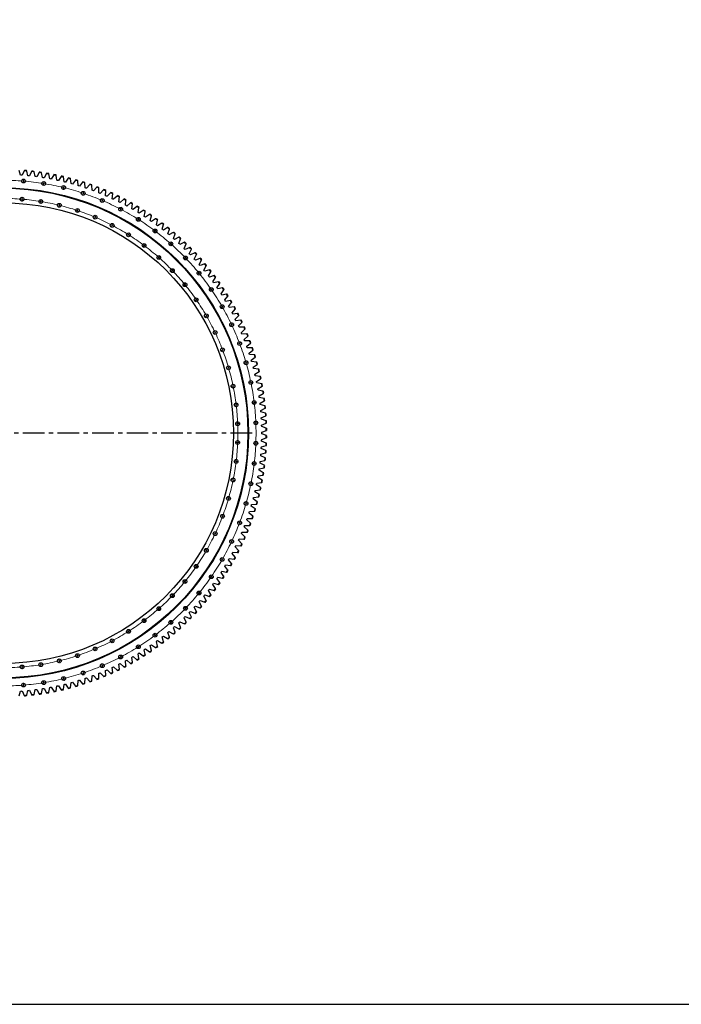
# Model space of a CAD drawing. Header units: millimetres. Extents: x -1209 to 25995, y 126471 to 147133.
# Tile 2 of 21: x 5590 to 12393, y 126471 to 136596. Entities that reach past the tile are written whole.
import ezdxf

# ---------------------------------------------------------------- set-up
doc = ezdxf.new("R2010")
doc.units = ezdxf.units.MM
doc.header["$LTSCALE"] = 100
doc.linetypes.add('CENTER', pattern=[10.16, 6.35, -1.27, 1.27, -1.27])

msp = doc.modelspace()

# ---------------------------------------------------------------- linework, layer by layer
at = {"color": 7, "linetype": 'Continuous', "lineweight": 25}
for p, q in [((5600, 134997), (5585, 135046)), ((5608, 134997), (5600, 134997)), ((5616, 134996), (5608, 134997)), ((5637, 135042), (5616, 134996)), ((5639, 135046), (5637, 135042)), ((5662, 135040), (5661, 135044)), ((5675, 134991), (5662, 135040)), ((5683, 134991), (5675, 134991)), ((5691, 134990), (5683, 134991)), ((5713, 135035), (5691, 134990)), ((5715, 135039), (5713, 135035)), ((5738, 135032), (5737, 135036)), ((5750, 134983), (5738, 135032)), ((5758, 134982), (5750, 134983)), ((5765, 134981), (5758, 134982)), ((5789, 135025), (5765, 134981)), ((5791, 135029), (5789, 135025)), ((5814, 135022), (5813, 135026)), ((5824, 134973), (5814, 135022)), ((5832, 134971), (5824, 134973)), ((5840, 134970), (5832, 134971)), ((5865, 135014), (5840, 134970)), ((5867, 135018), (5865, 135014)), ((5889, 135010), (5889, 135014)), ((5899, 134960), (5889, 135010)), ((5940, 135000), (5914, 134957)), ((5943, 135004), (5940, 135000)), ((5965, 134995), (5964, 135000)), ((5972, 134946), (5965, 134995)), ((6015, 134984), (5988, 134942)), ((6018, 134988), (6015, 134984)), ((6039, 134979), (6039, 134983)), ((6046, 134929), (6039, 134979)), ((6090, 134967), (6061, 134925)), ((6092, 134970), (6090, 134967)), ((6114, 134960), (6113, 134965)), ((5906, 134959), (5899, 134960)), ((5914, 134957), (5906, 134959)), ((5980, 134944), (5972, 134946)), ((5988, 134942), (5980, 134944)), ((6053, 134927), (6046, 134929)), ((6061, 134925), (6053, 134927)), ((6119, 134910), (6114, 134960)), ((6126, 134908), (6119, 134910)), ((6134, 134906), (6126, 134908)), ((6164, 134947), (6134, 134906)), ((6166, 134950), (6164, 134947)), ((6187, 134940), (6187, 134944)), ((6191, 134889), (6187, 134940)), ((6198, 134887), (6191, 134889)), ((6206, 134885), (6198, 134887)), ((6237, 134924), (6206, 134885)), ((6240, 134928), (6237, 134924)), ((6261, 134917), (6260, 134921)), ((6263, 134867), (6261, 134917)), ((6270, 134864), (6263, 134867)), ((6277, 134862), (6270, 134864)), ((6310, 134900), (6277, 134862)), ((6312, 134904), (6310, 134900)), ((6333, 134892), (6333, 134896)), ((6334, 134842), (6333, 134892)), ((6382, 134874), (6348, 134836)), ((6384, 134877), (6382, 134874)), ((6404, 134815), (6405, 134865)), ((6405, 134865), (6405, 134870)), ((6341, 134839), (6334, 134842)), ((6348, 134836), (6341, 134839)), ((6411, 134812), (6404, 134815)), ((6418, 134809), (6411, 134812)), ((6453, 134846), (6418, 134809)), ((6456, 134849), (6453, 134846)), ((6474, 134786), (6476, 134836)), ((6481, 134783), (6474, 134786)), ((6476, 134836), (6476, 134841)), ((6488, 134780), (6481, 134783)), ((6523, 134816), (6488, 134780)), ((6526, 134819), (6523, 134816)), ((6542, 134755), (6546, 134805)), ((6546, 134805), (6546, 134810)), ((6593, 134783), (6556, 134749)), ((6596, 134786), (6593, 134783)), ((6610, 134722), (6615, 134773)), ((6615, 134773), (6615, 134777)), ((6549, 134752), (6542, 134755)), ((6556, 134749), (6549, 134752)), ((6617, 134719), (6610, 134722)), ((6624, 134715), (6617, 134719)), ((6661, 134749), (6624, 134715)), ((6664, 134752), (6661, 134749)), ((6677, 134688), (6683, 134738)), ((6684, 134684), (6677, 134688)), ((6683, 134738), (6684, 134742)), ((6690, 134680), (6684, 134684)), ((6729, 134713), (6690, 134680)), ((6732, 134716), (6729, 134713)), ((6742, 134651), (6750, 134701)), ((6750, 134701), (6751, 134705)), ((6795, 134675), (6756, 134644)), ((6799, 134678), (6795, 134675)), ((6807, 134613), (6816, 134663)), ((6816, 134663), (6817, 134667)), ((6749, 134647), (6742, 134651)), ((6756, 134644), (6749, 134647)), ((6814, 134609), (6807, 134613)), ((6820, 134605), (6814, 134609)), ((6861, 134635), (6820, 134605)), ((6864, 134638), (6861, 134635)), ((6871, 134573), (6881, 134622)), ((6877, 134569), (6871, 134573)), ((6884, 134564), (6877, 134569)), ((6881, 134622), (6882, 134626)), ((6925, 134594), (6884, 134564)), ((6928, 134596), (6925, 134594)), ((6933, 134531), (6945, 134580)), ((6945, 134580), (6946, 134584)), ((6940, 134526), (6933, 134531)), ((6946, 134522), (6940, 134526)), ((6988, 134550), (6946, 134522)), ((6991, 134553), (6988, 134550)), ((6995, 134487), (7008, 134536)), ((7001, 134483), (6995, 134487)), ((7007, 134478), (7001, 134483)), ((7050, 134505), (7007, 134478)), ((7008, 134536), (7009, 134540)), ((7053, 134507), (7050, 134505)), ((7055, 134442), (7069, 134490)), ((7110, 134458), (7067, 134432)), ((7069, 134490), (7071, 134494)), ((7114, 134460), (7110, 134458)), ((7061, 134437), (7055, 134442)), ((7067, 134432), (7061, 134437)), ((7113, 134395), (7129, 134442)), ((7119, 134390), (7113, 134395)), ((7125, 134385), (7119, 134390)), ((7169, 134409), (7125, 134385)), ((7129, 134442), (7131, 134446)), ((7173, 134411), (7169, 134409)), ((7171, 134346), (7188, 134393)), ((7227, 134359), (7182, 134336)), ((7188, 134393), (7189, 134397)), ((7231, 134361), (7227, 134359)), ((7176, 134341), (7171, 134346)), ((7182, 134336), (7176, 134341)), ((7226, 134296), (7245, 134342)), ((7232, 134290), (7226, 134296)), ((7238, 134285), (7232, 134290)), ((7283, 134307), (7238, 134285)), ((7245, 134342), (7247, 134346)), ((7281, 134244), (7301, 134290)), ((7287, 134309), (7283, 134307)), ((7338, 134254), (7292, 134233)), ((7301, 134290), (7303, 134294)), ((7342, 134255), (7338, 134254)), ((7286, 134238), (7281, 134244)), ((7292, 134233), (7286, 134238)), ((7334, 134190), (7355, 134236)), ((7339, 134185), (7334, 134190)), ((7345, 134179), (7339, 134185)), ((7391, 134198), (7345, 134179)), ((7355, 134236), (7357, 134240)), ((7385, 134135), (7408, 134180)), ((7395, 134200), (7391, 134198)), ((7408, 134180), (7410, 134184)), ((7391, 134130), (7385, 134135)), ((7396, 134124), (7391, 134130)), ((7443, 134142), (7396, 134124)), ((7435, 134079), (7459, 134123)), ((7440, 134073), (7435, 134079)), ((7445, 134067), (7440, 134073)), ((7447, 134144), (7443, 134142)), ((7493, 134084), (7445, 134067)), ((7459, 134123), (7461, 134127)), ((7483, 134021), (7509, 134065)), ((7497, 134085), (7493, 134084)), ((7509, 134065), (7511, 134069)), ((7488, 134015), (7483, 134021)), ((7493, 134009), (7488, 134015)), ((7541, 134025), (7493, 134009)), ((7530, 133962), (7557, 134005)), ((7535, 133956), (7530, 133962)), ((7540, 133950), (7535, 133956)), ((7588, 133964), (7540, 133950)), ((7545, 134026), (7541, 134025)), ((7557, 134005), (7559, 134009)), ((7592, 133965), (7588, 133964)), ((7575, 133902), (7603, 133944)), ((7580, 133896), (7575, 133902)), ((7584, 133889), (7580, 133896)), ((7633, 133902), (7584, 133889)), ((7603, 133944), (7605, 133948)), ((7618, 133840), (7647, 133882)), ((7637, 133903), (7633, 133902)), ((7647, 133882), (7649, 133885)), ((7623, 133834), (7618, 133840)), ((7627, 133827), (7623, 133834)), ((7676, 133839), (7627, 133827)), ((7660, 133777), (7690, 133818)), ((7664, 133771), (7660, 133777)), ((7668, 133764), (7664, 133771)), ((7717, 133774), (7668, 133764)), ((7680, 133840), (7676, 133839)), ((7690, 133818), (7692, 133821)), ((7699, 133714), (7730, 133753)), ((7722, 133775), (7717, 133774)), ((7730, 133753), (7733, 133757)), ((7703, 133707), (7699, 133714)), ((7707, 133700), (7703, 133707)), ((7757, 133709), (7707, 133700)), ((7737, 133648), (7769, 133687)), ((7741, 133642), (7737, 133648)), ((7761, 133709), (7757, 133709)), ((7769, 133687), (7772, 133691)), ((7745, 133635), (7741, 133642)), ((7795, 133642), (7745, 133635)), ((7773, 133582), (7806, 133620)), ((7777, 133575), (7773, 133582)), ((7780, 133569), (7777, 133575)), ((7830, 133574), (7780, 133569)), ((7799, 133643), (7795, 133642)), ((7806, 133620), (7809, 133623)), ((7807, 133515), (7841, 133552)), ((7835, 133575), (7830, 133574)), ((7841, 133552), (7844, 133555)), ((7810, 133508), (7807, 133515)), ((7814, 133501), (7810, 133508)), ((7864, 133506), (7814, 133501)), ((7839, 133447), (7875, 133483)), ((7842, 133440), (7839, 133447)), ((7868, 133506), (7864, 133506)), ((7875, 133483), (7878, 133486)), ((7846, 133433), (7842, 133440)), ((7896, 133436), (7846, 133433)), ((7869, 133378), (7906, 133413)), ((7872, 133371), (7869, 133378)), ((7875, 133364), (7872, 133371)), ((7926, 133365), (7875, 133364)), ((7900, 133436), (7896, 133436)), ((7898, 133309), (7935, 133342)), ((7906, 133413), (7909, 133416)), ((7930, 133366), (7926, 133365)), ((7935, 133342), (7938, 133345)), ((7901, 133301), (7898, 133309)), ((7903, 133294), (7901, 133301)), ((7954, 133294), (7903, 133294)), ((7924, 133238), (7962, 133271)), ((7958, 133294), (7954, 133294)), ((7962, 133271), (7966, 133274)), ((7927, 133231), (7924, 133238)), ((7929, 133223), (7927, 133231)), ((7980, 133222), (7929, 133223)), ((7948, 133167), (7988, 133199)), ((7951, 133160), (7948, 133167)), ((7953, 133152), (7951, 133160)), ((8003, 133149), (7953, 133152)), ((7984, 133222), (7980, 133222)), ((7988, 133199), (7991, 133201)), ((8008, 133149), (8003, 133149)), ((7970, 133095), (8011, 133126)), ((7973, 133088), (7970, 133095)), ((7975, 133080), (7973, 133088)), ((8025, 133076), (7975, 133080)), ((7991, 133023), (8032, 133052)), ((8011, 133126), (8014, 133128)), ((8029, 133075), (8025, 133076)), ((8032, 133052), (8035, 133054)), ((7993, 133015), (7991, 133023)), ((7995, 133008), (7993, 133015)), ((8045, 133002), (7995, 133008)), ((8009, 132950), (8051, 132978)), ((8011, 132942), (8009, 132950)), ((8012, 132934), (8011, 132942)), ((8049, 133001), (8045, 133002)), ((8051, 132978), (8054, 132980)), ((8062, 132927), (8012, 132934)), ((8025, 132876), (8067, 132903)), ((8026, 132868), (8025, 132876)), ((8028, 132861), (8026, 132868)), ((8078, 132852), (8028, 132861)), ((8066, 132927), (8062, 132927)), ((8067, 132903), (8071, 132905)), ((8082, 132852), (8078, 132852)), ((8039, 132802), (8082, 132828)), ((8040, 132794), (8039, 132802)), ((8042, 132787), (8040, 132794)), ((8091, 132777), (8042, 132787)), ((8051, 132728), (8095, 132752)), ((8082, 132828), (8086, 132830)), ((8095, 132776), (8091, 132777)), ((8095, 132752), (8099, 132755)), ((8052, 132720), (8051, 132728)), ((8053, 132712), (8052, 132720)), ((8102, 132701), (8053, 132712)), ((8061, 132653), (8105, 132677)), ((8061, 132646), (8061, 132653)), ((8062, 132638), (8061, 132646)), ((8111, 132625), (8062, 132638)), ((8106, 132700), (8102, 132701)), ((8105, 132677), (8109, 132679)), ((8068, 132578), (8114, 132600)), ((8069, 132571), (8068, 132578)), ((8070, 132563), (8069, 132571)), ((8118, 132549), (8070, 132563)), ((8115, 132624), (8111, 132625)), ((8114, 132600), (8117, 132602)), ((8122, 132548), (8118, 132549)), ((8074, 132503), (8120, 132524)), ((8074, 132496), (8074, 132503)), ((8075, 132488), (8074, 132496)), ((8123, 132472), (8075, 132488)), ((8077, 132428), (8124, 132448)), ((8120, 132524), (8124, 132526)), ((8127, 132471), (8123, 132472)), ((8124, 132448), (8128, 132449)), ((8077, 132420), (8077, 132428)), ((8078, 132413), (8077, 132420)), ((8125, 132396), (8078, 132413)), ((8078, 132353), (8126, 132371)), ((8078, 132345), (8078, 132353)), ((8078, 132337), (8078, 132345)), ((8126, 132319), (8078, 132337)), ((8129, 132394), (8125, 132396)), ((8126, 132371), (8129, 132373)), ((8077, 132270), (8078, 132278)), ((8077, 132262), (8077, 132270)), ((8124, 132243), (8077, 132262)), ((8078, 132278), (8125, 132295)), ((8128, 132241), (8124, 132243)), ((8125, 132295), (8129, 132296)), ((8129, 132318), (8126, 132319)), ((8069, 132120), (8070, 132127)), ((8070, 132127), (8118, 132142)), ((8074, 132195), (8075, 132203)), ((8074, 132187), (8074, 132195)), ((8120, 132166), (8074, 132187)), ((8075, 132203), (8123, 132218)), ((8118, 132142), (8122, 132143)), ((8124, 132164), (8120, 132166)), ((8123, 132218), (8127, 132219)), ((8061, 132045), (8062, 132053)), ((8061, 132037), (8061, 132045)), ((8105, 132014), (8061, 132037)), ((8062, 132053), (8111, 132065)), ((8068, 132112), (8069, 132120)), ((8114, 132090), (8068, 132112)), ((8111, 132065), (8115, 132066)), ((8117, 132088), (8114, 132090)), ((8051, 131963), (8052, 131970)), ((8095, 131938), (8051, 131963)), ((8052, 131970), (8053, 131978)), ((8053, 131978), (8102, 131989)), ((8099, 131936), (8095, 131938)), ((8102, 131989), (8106, 131990)), ((8109, 132012), (8105, 132014)), ((8026, 131822), (8028, 131830)), ((8028, 131830), (8078, 131838)), ((8039, 131888), (8040, 131896)), ((8082, 131862), (8039, 131888)), ((8040, 131896), (8042, 131904)), ((8042, 131904), (8091, 131914)), ((8078, 131838), (8082, 131839)), ((8086, 131860), (8082, 131862)), ((8091, 131914), (8095, 131914)), ((8009, 131741), (8011, 131748)), ((8051, 131713), (8009, 131741)), ((8011, 131748), (8012, 131756)), ((8012, 131756), (8062, 131763)), ((8025, 131814), (8026, 131822)), ((8067, 131787), (8025, 131814)), ((8062, 131763), (8066, 131764)), ((8071, 131785), (8067, 131787)), ((7991, 131668), (7993, 131675)), ((8032, 131638), (7991, 131668)), ((7993, 131675), (7995, 131683)), ((7995, 131683), (8045, 131689)), ((8035, 131636), (8032, 131638)), ((8045, 131689), (8049, 131689)), ((8054, 131710), (8051, 131713)), ((7948, 131523), (7951, 131531)), ((7988, 131492), (7948, 131523)), ((7951, 131531), (7953, 131538)), ((7953, 131538), (8003, 131541)), ((7970, 131595), (7973, 131603)), ((8011, 131565), (7970, 131595)), ((7973, 131603), (7975, 131610)), ((7975, 131610), (8025, 131615)), ((8003, 131541), (8008, 131541)), ((8014, 131562), (8011, 131565)), ((8025, 131615), (8029, 131615)), ((7924, 131452), (7927, 131460)), ((7962, 131419), (7924, 131452)), ((7927, 131460), (7929, 131467)), ((7929, 131467), (7980, 131468)), ((7966, 131417), (7962, 131419)), ((7980, 131468), (7984, 131468)), ((7991, 131489), (7988, 131492)), ((7869, 131312), (7872, 131319)), ((7872, 131319), (7875, 131326)), ((7875, 131326), (7926, 131325)), ((7898, 131382), (7901, 131389)), ((7935, 131348), (7898, 131382)), ((7901, 131389), (7903, 131396)), ((7903, 131396), (7954, 131396)), ((7926, 131325), (7930, 131325)), ((7938, 131345), (7935, 131348)), ((7954, 131396), (7958, 131396)), ((7839, 131243), (7842, 131250)), ((7875, 131207), (7839, 131243)), ((7842, 131250), (7846, 131257)), ((7846, 131257), (7896, 131254)), ((7906, 131277), (7869, 131312)), ((7896, 131254), (7900, 131254)), ((7909, 131274), (7906, 131277)), ((7773, 131108), (7777, 131115)), ((7777, 131115), (7780, 131122)), ((7780, 131122), (7830, 131116)), ((7807, 131175), (7810, 131182)), ((7841, 131138), (7807, 131175)), ((7810, 131182), (7814, 131189)), ((7814, 131189), (7864, 131185)), ((7830, 131116), (7835, 131116)), ((7844, 131135), (7841, 131138)), ((7864, 131185), (7868, 131184)), ((7878, 131204), (7875, 131207)), ((7737, 131042), (7741, 131049)), ((7769, 131003), (7737, 131042)), ((7741, 131049), (7745, 131055)), ((7745, 131055), (7795, 131048)), ((7806, 131070), (7773, 131108)), ((7795, 131048), (7799, 131048)), ((7809, 131067), (7806, 131070)), ((7660, 130913), (7664, 130919)), ((7690, 130872), (7660, 130913)), ((7664, 130919), (7668, 130926)), ((7668, 130926), (7717, 130916)), ((7699, 130977), (7703, 130984)), ((7730, 130937), (7699, 130977)), ((7703, 130984), (7707, 130990)), ((7707, 130990), (7757, 130982)), ((7717, 130916), (7722, 130915)), ((7733, 130934), (7730, 130937)), ((7757, 130982), (7761, 130981)), ((7772, 131000), (7769, 131003)), ((7618, 130850), (7623, 130857)), ((7647, 130809), (7618, 130850)), ((7623, 130857), (7627, 130863)), ((7627, 130863), (7676, 130852)), ((7676, 130852), (7680, 130851)), ((7692, 130869), (7690, 130872)), ((7530, 130728), (7535, 130734)), ((7557, 130685), (7530, 130728)), ((7535, 130734), (7540, 130741)), ((7540, 130741), (7588, 130726)), ((7575, 130788), (7580, 130795)), ((7603, 130746), (7575, 130788)), ((7580, 130795), (7584, 130801)), ((7584, 130801), (7633, 130788)), ((7588, 130726), (7592, 130725)), ((7605, 130743), (7603, 130746)), ((7633, 130788), (7637, 130787)), ((7649, 130805), (7647, 130809)), ((7435, 130611), (7440, 130617)), ((7459, 130567), (7435, 130611)), ((7440, 130617), (7445, 130623)), ((7445, 130623), (7493, 130606)), ((7483, 130669), (7488, 130675)), ((7509, 130625), (7483, 130669)), ((7488, 130675), (7493, 130681)), ((7493, 130681), (7541, 130666)), ((7511, 130622), (7509, 130625)), ((7541, 130666), (7545, 130664)), ((7559, 130682), (7557, 130685)), ((7339, 130506), (7345, 130511)), ((7345, 130511), (7391, 130492)), ((7385, 130555), (7391, 130561)), ((7408, 130510), (7385, 130555)), ((7391, 130561), (7396, 130567)), ((7396, 130567), (7443, 130548)), ((7410, 130506), (7408, 130510)), ((7443, 130548), (7447, 130547)), ((7461, 130563), (7459, 130567)), ((7493, 130606), (7497, 130605)), ((7232, 130400), (7238, 130405)), ((7238, 130405), (7283, 130383)), ((7281, 130447), (7286, 130452)), ((7301, 130400), (7281, 130447)), ((7286, 130452), (7292, 130458)), ((7292, 130458), (7338, 130437)), ((7334, 130500), (7339, 130506)), ((7355, 130454), (7334, 130500)), ((7338, 130437), (7342, 130435)), ((7357, 130451), (7355, 130454)), ((7391, 130492), (7395, 130490)), ((7119, 130301), (7125, 130306)), ((7125, 130306), (7169, 130281)), ((7171, 130344), (7176, 130350)), ((7188, 130297), (7171, 130344)), ((7176, 130350), (7182, 130355)), ((7182, 130355), (7227, 130331)), ((7226, 130395), (7232, 130400)), ((7245, 130348), (7226, 130395)), ((7227, 130331), (7231, 130329)), ((7247, 130344), (7245, 130348)), ((7283, 130383), (7287, 130381)), ((7303, 130397), (7301, 130400)), ((6995, 130203), (7001, 130208)), ((7008, 130155), (6995, 130203)), ((7001, 130208), (7007, 130212)), ((7007, 130212), (7050, 130185)), ((7055, 130249), (7061, 130253)), ((7069, 130200), (7055, 130249)), ((7061, 130253), (7067, 130258)), ((7067, 130258), (7110, 130232)), ((7110, 130232), (7114, 130230)), ((7113, 130296), (7119, 130301)), ((7129, 130248), (7113, 130296)), ((7131, 130244), (7129, 130248)), ((7169, 130281), (7173, 130279)), ((7189, 130293), (7188, 130297)), ((6871, 130118), (6877, 130122)), ((6881, 130068), (6871, 130118)), ((6877, 130122), (6884, 130126)), ((6884, 130126), (6925, 130097)), ((6933, 130160), (6940, 130164)), ((6945, 130111), (6933, 130160)), ((6940, 130164), (6946, 130168)), ((6946, 130106), (6945, 130111)), ((6946, 130168), (6988, 130140)), ((6988, 130140), (6991, 130138)), ((7009, 130150), (7008, 130155)), ((7050, 130185), (7053, 130183)), ((7071, 130196), (7069, 130200)), ((6677, 130003), (6684, 130006)), ((6683, 129953), (6677, 130003)), ((6684, 130006), (6690, 130010)), ((6690, 130010), (6729, 129977)), ((6742, 130039), (6749, 130043)), ((6750, 129989), (6742, 130039)), ((6749, 130043), (6756, 130047)), ((6756, 130047), (6795, 130015)), ((6795, 130015), (6799, 130012)), ((6807, 130077), (6814, 130081)), ((6816, 130028), (6807, 130077)), ((6814, 130081), (6820, 130086)), ((6817, 130024), (6816, 130028)), ((6820, 130086), (6861, 130055)), ((6861, 130055), (6864, 130052)), ((6882, 130064), (6881, 130068)), ((6925, 130097), (6928, 130094)), ((6474, 129904), (6481, 129908)), ((6476, 129854), (6474, 129904)), ((6481, 129908), (6488, 129911)), ((6488, 129911), (6523, 129875)), ((6542, 129935), (6549, 129939)), ((6546, 129885), (6542, 129935)), ((6549, 129939), (6556, 129942)), ((6556, 129942), (6593, 129907)), ((6593, 129907), (6596, 129904)), ((6610, 129968), (6617, 129971)), ((6615, 129918), (6610, 129968)), ((6615, 129913), (6615, 129918)), ((6617, 129971), (6624, 129975)), ((6624, 129975), (6661, 129941)), ((6661, 129941), (6664, 129938)), ((6684, 129948), (6683, 129953)), ((6729, 129977), (6732, 129974)), ((6751, 129985), (6750, 129989)), ((6187, 129751), (6191, 129801)), ((6191, 129801), (6198, 129803)), ((6198, 129803), (6206, 129806)), ((6206, 129806), (6237, 129766)), ((6261, 129773), (6263, 129824)), ((6263, 129824), (6270, 129826)), ((6270, 129826), (6277, 129829)), ((6277, 129829), (6310, 129790)), ((6333, 129798), (6334, 129849)), ((6333, 129794), (6333, 129798)), ((6334, 129849), (6341, 129851)), ((6341, 129851), (6348, 129854)), ((6348, 129854), (6382, 129816)), ((6382, 129816), (6384, 129813)), ((6404, 129876), (6411, 129878)), ((6405, 129825), (6404, 129876)), ((6405, 129821), (6405, 129825)), ((6411, 129878), (6418, 129881)), ((6418, 129881), (6453, 129844)), ((6453, 129844), (6456, 129841)), ((6476, 129850), (6476, 129854)), ((6523, 129875), (6526, 129872)), ((6546, 129881), (6546, 129885)), ((5662, 129650), (5675, 129699)), ((5675, 129699), (5683, 129700)), ((5683, 129700), (5691, 129701)), ((5691, 129701), (5713, 129656)), ((5738, 129658), (5750, 129707)), ((5750, 129707), (5758, 129708)), ((5758, 129708), (5765, 129709)), ((5765, 129709), (5789, 129665)), ((5814, 129668), (5824, 129718)), ((5824, 129718), (5832, 129719)), ((5832, 129719), (5840, 129720)), ((5840, 129720), (5865, 129676)), ((5889, 129681), (5899, 129730)), ((5899, 129730), (5906, 129732)), ((5906, 129732), (5914, 129733)), ((5914, 129733), (5940, 129690)), ((5965, 129695), (5972, 129745)), ((5972, 129745), (5980, 129746)), ((5980, 129746), (5988, 129748)), ((5988, 129748), (6015, 129706)), ((6015, 129706), (6018, 129702)), ((6039, 129711), (6046, 129761)), ((6039, 129707), (6039, 129711)), ((6046, 129761), (6053, 129763)), ((6053, 129763), (6061, 129765)), ((6061, 129765), (6090, 129724)), ((6090, 129724), (6092, 129720)), ((6113, 129726), (6114, 129730)), ((6114, 129730), (6119, 129780)), ((6119, 129780), (6126, 129782)), ((6126, 129782), (6134, 129784)), ((6134, 129784), (6164, 129744)), ((6164, 129744), (6166, 129740)), ((6187, 129746), (6187, 129751)), ((6237, 129766), (6240, 129763)), ((6260, 129769), (6261, 129773)), ((6310, 129790), (6312, 129787)), ((5585, 129645), (5600, 129693)), ((5600, 129693), (5608, 129693)), ((5608, 129693), (5616, 129694)), ((5616, 129694), (5637, 129648)), ((5637, 129648), (5639, 129644)), ((5661, 129646), (5662, 129650)), ((5713, 129656), (5715, 129652)), ((5737, 129654), (5738, 129658)), ((5789, 129665), (5791, 129661)), ((5813, 129664), (5814, 129668)), ((5865, 129676), (5867, 129673)), ((5889, 129676), (5889, 129681)), ((5940, 129690), (5943, 129686)), ((5964, 129691), (5965, 129695))]:
    msp.add_line(p, q, dxfattribs=at)
at = {"color": 0, "linetype": 'Continuous', "lineweight": 18}
for p, q in [((5629, 134937), (5627, 134937)), ((5629, 134932), (5627, 134915)), ((5629, 134937), (5629, 134939)), ((5632, 134937), (5629, 134937)), ((5629, 134937), (5629, 134934)), ((5630, 134942), (5631, 134959)), ((5836, 134907), (5834, 134890)), ((5837, 134912), (5835, 134912)), ((5837, 134912), (5837, 134914)), ((5840, 134911), (5837, 134912)), ((5837, 134912), (5837, 134909)), ((5838, 134916), (5841, 134933)), ((6041, 134865), (6037, 134848)), ((6042, 134870), (6040, 134870)), ((6042, 134870), (6043, 134872)), ((6045, 134869), (6042, 134870)), ((6042, 134870), (6042, 134867)), ((6043, 134874), (6048, 134891)), ((5615, 134755), (5616, 134772)), ((6242, 134807), (6236, 134791)), ((6243, 134811), (6241, 134812)), ((6243, 134811), (6244, 134814)), ((6246, 134811), (6243, 134811)), ((6243, 134811), (6243, 134809)), ((6245, 134816), (6250, 134832)), ((5614, 134745), (5612, 134728)), ((5614, 134750), (5614, 134752)), ((5614, 134750), (5614, 134747)), ((5806, 134722), (5803, 134705)), ((5807, 134726), (5807, 134729)), ((5807, 134726), (5807, 134724)), ((5808, 134731), (5811, 134748)), ((5996, 134683), (5992, 134666)), ((5997, 134688), (5998, 134690)), ((5997, 134688), (5997, 134685)), ((5999, 134692), (6003, 134709)), ((6437, 134733), (6431, 134717)), ((6439, 134737), (6437, 134738)), ((6439, 134737), (6438, 134735)), ((6439, 134737), (6440, 134739)), ((6441, 134736), (6439, 134737)), ((6441, 134742), (6448, 134757)), ((6631, 134652), (6639, 134667)), ((6182, 134629), (6177, 134613)), ((6184, 134634), (6183, 134631)), ((6184, 134634), (6185, 134636)), ((6186, 134638), (6191, 134654)), ((6364, 134560), (6357, 134544)), ((6366, 134565), (6365, 134562)), ((6366, 134565), (6367, 134567)), ((6368, 134569), (6374, 134585)), ((6626, 134643), (6618, 134628)), ((6628, 134647), (6626, 134649)), ((6628, 134647), (6627, 134645)), ((6628, 134647), (6629, 134650)), ((6631, 134646), (6628, 134647)), ((6812, 134547), (6821, 134561)), ((6539, 134477), (6531, 134462)), ((6541, 134481), (6540, 134479)), ((6541, 134481), (6542, 134484)), ((6543, 134486), (6551, 134501)), ((6807, 134538), (6798, 134524)), ((6810, 134543), (6808, 134544)), ((6810, 134543), (6808, 134541)), ((6810, 134543), (6811, 134545)), ((6812, 134541), (6810, 134543)), ((6707, 134380), (6698, 134366)), ((6709, 134384), (6708, 134382)), ((6709, 134384), (6711, 134386)), ((6712, 134388), (6721, 134403)), ((6979, 134420), (6969, 134406)), ((6982, 134424), (6980, 134425)), ((6982, 134424), (6980, 134422)), ((6982, 134424), (6983, 134426)), ((6984, 134422), (6982, 134424)), ((6985, 134428), (6995, 134441)), ((6866, 134270), (6856, 134256)), ((6869, 134274), (6868, 134272)), ((6869, 134274), (6871, 134276)), ((6872, 134278), (6883, 134291)), ((7141, 134288), (7130, 134275)), ((7144, 134291), (7142, 134293)), ((7144, 134291), (7142, 134289)), ((7144, 134291), (7146, 134293)), ((7146, 134290), (7144, 134291)), ((7147, 134295), (7159, 134308)), ((7020, 134151), (7021, 134153)), ((7023, 134155), (7034, 134167)), ((7299, 134150), (7311, 134162)), ((7016, 134147), (7005, 134135)), ((7020, 134151), (7018, 134149)), ((7292, 134143), (7279, 134131)), ((7295, 134146), (7293, 134148)), ((7295, 134146), (7293, 134145)), ((7295, 134146), (7297, 134148)), ((7297, 134144), (7295, 134146)), ((7156, 134013), (7144, 134001)), ((7160, 134016), (7158, 134015)), ((7160, 134016), (7162, 134018)), ((7164, 134020), (7176, 134032)), ((7430, 133986), (7417, 133976)), ((7434, 133990), (7432, 133991)), ((7434, 133990), (7432, 133988)), ((7434, 133990), (7436, 133991)), ((7436, 133988), (7434, 133990)), ((7438, 133993), (7451, 134003)), ((7285, 133868), (7272, 133857)), ((7289, 133871), (7287, 133869)), ((7289, 133871), (7291, 133873)), ((7293, 133874), (7306, 133885)), ((7556, 133819), (7542, 133810)), ((7560, 133822), (7558, 133824)), ((7560, 133822), (7558, 133821)), ((7560, 133822), (7562, 133824)), ((7561, 133820), (7560, 133822)), ((7564, 133825), (7578, 133835)), ((7401, 133713), (7387, 133703)), ((7405, 133716), (7403, 133714)), ((7405, 133716), (7408, 133717)), ((7410, 133718), (7424, 133728)), ((7672, 133645), (7670, 133647)), ((7672, 133645), (7670, 133644)), ((7672, 133645), (7674, 133646)), ((7673, 133643), (7672, 133645)), ((7676, 133648), (7691, 133656)), ((7505, 133549), (7490, 133540)), ((7509, 133551), (7507, 133550)), ((7509, 133551), (7511, 133553)), ((7514, 133554), (7528, 133562)), ((7667, 133643), (7653, 133634)), ((7764, 133458), (7749, 133450)), ((7769, 133460), (7767, 133459)), ((7769, 133460), (7768, 133462)), ((7769, 133460), (7771, 133461)), ((7770, 133458), (7769, 133460)), ((7774, 133462), (7789, 133469)), ((7595, 133377), (7580, 133370)), ((7600, 133379), (7597, 133378)), ((7600, 133379), (7602, 133380)), ((7604, 133382), (7619, 133389)), ((7846, 133265), (7831, 133259)), ((7851, 133267), (7849, 133266)), ((7851, 133267), (7850, 133269)), ((7851, 133267), (7853, 133268)), ((7852, 133265), (7851, 133267)), ((7856, 133269), (7872, 133275)), ((7671, 133199), (7655, 133193)), ((7676, 133201), (7673, 133200)), ((7676, 133201), (7678, 133202)), ((7680, 133202), (7696, 133208)), ((7913, 133067), (7896, 133062)), ((7917, 133069), (7915, 133068)), ((7917, 133069), (7917, 133071)), ((7918, 133066), (7917, 133069)), ((7917, 133069), (7920, 133069)), ((7922, 133070), (7939, 133075)), ((7732, 133015), (7716, 133010)), ((7737, 133016), (7735, 133016)), ((7737, 133016), (7740, 133017)), ((7742, 133018), (7758, 133023)), ((7963, 132864), (7946, 132861)), ((7967, 132865), (7965, 132865)), ((7967, 132865), (7967, 132868)), ((7967, 132865), (7970, 132866)), ((7968, 132863), (7967, 132865)), ((7972, 132866), (7989, 132870)), ((7779, 132827), (7762, 132823)), ((7784, 132828), (7781, 132827)), ((7784, 132828), (7786, 132828)), ((7789, 132829), (7805, 132832)), ((7810, 132635), (7793, 132633)), ((7815, 132636), (7812, 132636)), ((7815, 132636), (7817, 132636)), ((7820, 132637), (7837, 132639)), ((7996, 132658), (7979, 132656)), ((8001, 132659), (7999, 132658)), ((8001, 132659), (8001, 132661)), ((8001, 132656), (8001, 132659)), ((8001, 132659), (8004, 132659)), ((8006, 132659), (8023, 132661)), ((7826, 132442), (7809, 132441)), ((7831, 132442), (7828, 132442)), ((7831, 132442), (7833, 132442)), ((7836, 132443), (7853, 132443)), ((8013, 132450), (7996, 132449)), ((8018, 132450), (8015, 132450)), ((8018, 132450), (8018, 132452)), ((8018, 132447), (8018, 132450)), ((8018, 132450), (8020, 132450)), ((8023, 132450), (8040, 132451)), ((7826, 132248), (7809, 132249)), ((7831, 132248), (7828, 132248)), ((7831, 132248), (7833, 132248)), ((7836, 132248), (7853, 132247)), ((8013, 132241), (7996, 132241)), ((8018, 132240), (8015, 132241)), ((8018, 132240), (8018, 132243)), ((8018, 132238), (8018, 132240)), ((8018, 132240), (8020, 132240)), ((8023, 132240), (8040, 132240)), ((7810, 132055), (7793, 132057)), ((7815, 132054), (7812, 132055)), ((7815, 132054), (7817, 132054)), ((7820, 132054), (7837, 132052)), ((7996, 132032), (7979, 132034)), ((8001, 132032), (7999, 132032)), ((8001, 132032), (8001, 132034)), ((8001, 132029), (8001, 132032)), ((8001, 132032), (8004, 132031)), ((8006, 132031), (8023, 132029)), ((7779, 131864), (7762, 131867)), ((7784, 131863), (7781, 131863)), ((7784, 131863), (7786, 131862)), ((7789, 131862), (7805, 131858)), ((7963, 131826), (7946, 131830)), ((7967, 131825), (7965, 131826)), ((7967, 131825), (7968, 131828)), ((7967, 131823), (7967, 131825)), ((7967, 131825), (7970, 131825)), ((7972, 131824), (7989, 131821)), ((7732, 131675), (7716, 131680)), ((7737, 131674), (7735, 131675)), ((7737, 131674), (7740, 131673)), ((7742, 131673), (7758, 131668)), ((7913, 131623), (7896, 131628)), ((7917, 131622), (7915, 131623)), ((7917, 131622), (7918, 131624)), ((7917, 131619), (7917, 131622)), ((7917, 131622), (7920, 131621)), ((7922, 131620), (7939, 131616)), ((7671, 131491), (7655, 131498)), ((7676, 131490), (7673, 131491)), ((7676, 131490), (7678, 131489)), ((7680, 131488), (7696, 131482)), ((7846, 131425), (7831, 131431)), ((7851, 131423), (7849, 131424)), ((7850, 131421), (7851, 131423)), ((7851, 131423), (7852, 131426)), ((7851, 131423), (7853, 131422)), ((7856, 131421), (7872, 131415)), ((7595, 131313), (7580, 131320)), ((7600, 131311), (7597, 131312)), ((7600, 131311), (7602, 131310)), ((7604, 131309), (7619, 131302)), ((7764, 131233), (7749, 131240)), ((7769, 131231), (7767, 131232)), ((7768, 131228), (7769, 131231)), ((7769, 131231), (7770, 131233)), ((7769, 131231), (7771, 131230)), ((7774, 131228), (7789, 131221)), ((7505, 131141), (7490, 131150)), ((7509, 131139), (7507, 131140)), ((7509, 131139), (7511, 131138)), ((7514, 131136), (7528, 131128)), ((7667, 131048), (7653, 131056)), ((7672, 131045), (7670, 131046)), ((7670, 131043), (7672, 131045)), ((7672, 131045), (7673, 131047)), ((7672, 131045), (7674, 131044)), ((7676, 131043), (7691, 131034)), ((7401, 130978), (7387, 130987)), ((7405, 130975), (7403, 130976)), ((7405, 130975), (7408, 130973)), ((7410, 130972), (7424, 130962)), ((7285, 130823), (7272, 130833)), ((7289, 130819), (7287, 130821)), ((7289, 130819), (7291, 130818)), ((7293, 130816), (7306, 130805)), ((7556, 130871), (7542, 130881)), ((7560, 130868), (7558, 130870)), ((7558, 130866), (7560, 130868)), ((7560, 130868), (7561, 130870)), ((7560, 130868), (7562, 130867)), ((7564, 130865), (7578, 130856)), ((7430, 130704), (7417, 130715)), ((7156, 130677), (7144, 130689)), ((7160, 130674), (7158, 130676)), ((7160, 130674), (7162, 130672)), ((7164, 130671), (7176, 130659)), ((7434, 130701), (7432, 130702)), ((7432, 130699), (7434, 130701)), ((7434, 130701), (7436, 130703)), ((7434, 130701), (7436, 130699)), ((7438, 130698), (7451, 130687)), ((7016, 130543), (7005, 130556)), ((7020, 130539), (7018, 130541)), ((7020, 130539), (7021, 130538)), ((7023, 130536), (7034, 130523)), ((7292, 130548), (7279, 130559)), ((7295, 130544), (7293, 130546)), ((7293, 130542), (7295, 130544)), ((7295, 130544), (7297, 130546)), ((7295, 130544), (7297, 130542)), ((7299, 130541), (7311, 130529)), ((6866, 130421), (6856, 130434)), ((6869, 130417), (6868, 130419)), ((6869, 130417), (6871, 130415)), ((6872, 130413), (6883, 130399)), ((7141, 130403), (7130, 130416)), ((6707, 130310), (6698, 130325)), ((6709, 130306), (6708, 130308)), ((6709, 130306), (6711, 130304)), ((7144, 130399), (7142, 130401)), ((7142, 130397), (7144, 130399)), ((7144, 130399), (7146, 130401)), ((7144, 130399), (7146, 130397)), ((7147, 130395), (7159, 130383)), ((6539, 130213), (6531, 130229)), ((6541, 130209), (6540, 130211)), ((6541, 130209), (6542, 130207)), ((6543, 130205), (6551, 130190)), ((6712, 130302), (6721, 130288)), ((6979, 130271), (6969, 130284)), ((6982, 130267), (6980, 130269)), ((6980, 130265), (6982, 130267)), ((6982, 130267), (6984, 130268)), ((6982, 130267), (6983, 130265)), ((6985, 130263), (6995, 130249)), ((6364, 130130), (6357, 130146)), ((6366, 130126), (6365, 130128)), ((6366, 130126), (6367, 130123)), ((6368, 130121), (6374, 130105)), ((6807, 130152), (6798, 130166)), ((6810, 130148), (6808, 130150)), ((6808, 130146), (6810, 130148)), ((6810, 130148), (6812, 130149)), ((6810, 130148), (6811, 130146)), ((6812, 130143), (6821, 130129)), ((5996, 130008), (5992, 130024)), ((5997, 130003), (5997, 130005)), ((5997, 130003), (5998, 130000)), ((6182, 130062), (6177, 130078)), ((6184, 130057), (6183, 130059)), ((6184, 130057), (6185, 130054)), ((6186, 130052), (6191, 130036)), ((6626, 130047), (6618, 130062)), ((6626, 130042), (6628, 130043)), ((6628, 130043), (6627, 130045)), ((6628, 130043), (6631, 130044)), ((6628, 130043), (6629, 130041)), ((6631, 130039), (6639, 130024)), ((5614, 129945), (5612, 129962)), ((5614, 129941), (5614, 129943)), ((5614, 129941), (5614, 129938)), ((5615, 129936), (5616, 129919)), ((5806, 129969), (5803, 129986)), ((5807, 129964), (5807, 129966)), ((5807, 129964), (5807, 129961)), ((5808, 129959), (5811, 129942)), ((5999, 129998), (6003, 129981)), ((6242, 129884), (6236, 129900)), ((6437, 129958), (6431, 129973)), ((6437, 129952), (6439, 129953)), ((6439, 129953), (6438, 129956)), ((6439, 129953), (6441, 129954)), ((6439, 129953), (6440, 129951)), ((6441, 129949), (6448, 129933)), ((5836, 129784), (5834, 129801)), ((6041, 129826), (6037, 129842)), ((6040, 129820), (6042, 129821)), ((6042, 129821), (6042, 129823)), ((6042, 129821), (6045, 129821)), ((6042, 129821), (6043, 129818)), ((6043, 129816), (6048, 129799)), ((6241, 129878), (6243, 129879)), ((6243, 129879), (6243, 129881)), ((6243, 129879), (6246, 129880)), ((6243, 129879), (6244, 129877)), ((6245, 129874), (6250, 129858)), ((5629, 129759), (5627, 129776)), ((5627, 129753), (5629, 129754)), ((5629, 129754), (5629, 129756)), ((5629, 129754), (5632, 129754)), ((5629, 129754), (5629, 129751)), ((5630, 129749), (5631, 129732)), ((5835, 129778), (5837, 129779)), ((5837, 129779), (5837, 129781)), ((5837, 129779), (5840, 129779)), ((5837, 129779), (5837, 129776)), ((5838, 129774), (5841, 129757))]:
    msp.add_line(p, q, dxfattribs=at)
at = {"linetype": 'CENTER', "ltscale": 0.35}
msp.add_line((7979, 132345), (2861, 132345), dxfattribs=at)
at = {"lineweight": 25}
msp.add_lwpolyline([(-1209, 147133), (25995, 147133), (25995, 126471), (-1209, 126471)], close=True, dxfattribs=at)
at = {"color": 7, "linetype": 'Continuous', "lineweight": 25}
for centre, radius in [((5420, 132345), 2523), ((5420, 132345), 2522), ((5420, 132345), 2517), ((5629, 134937), 19.5), ((5837, 134912), 19.5), ((6042, 134870), 19.5), ((5614, 134750), 19.5), ((6243, 134811), 19.5), ((5420, 132345), 2368), ((5807, 134726), 19.5), ((5997, 134688), 19.5), ((6439, 134737), 19.5), ((6628, 134647), 19.5), ((6184, 134634), 19.5), ((6366, 134565), 19.5), ((6810, 134543), 19.5), ((6541, 134481), 19.5), ((6709, 134384), 19.5), ((6982, 134424), 19.5), ((6869, 134274), 19.5), ((7144, 134291), 19.5), ((7020, 134151), 19.5), ((7295, 134146), 19.5), ((7160, 134016), 19.5), ((7434, 133990), 19.5), ((7289, 133871), 19.5), ((7560, 133822), 19.5), ((7405, 133716), 19.5), ((7672, 133645), 19.5), ((7509, 133551), 19.5), ((7769, 133460), 19.5), ((7600, 133379), 19.5), ((7851, 133267), 19.5), ((7676, 133201), 19.5), ((7917, 133069), 19.5), ((7737, 133016), 19.5), ((7784, 132828), 19.5), ((7967, 132865), 19.5), ((7815, 132636), 19.5), ((8001, 132659), 19.5), ((7831, 132442), 19.5), ((8018, 132450), 19.5), ((7831, 132248), 19.5), ((8018, 132240), 19.5), ((7815, 132054), 19.5), ((8001, 132032), 19.5), ((7784, 131863), 19.5), ((7967, 131825), 19.5), ((7737, 131674), 19.5), ((7917, 131622), 19.5), ((7676, 131490), 19.5), ((7851, 131423), 19.5), ((7600, 131311), 19.5), ((7769, 131231), 19.5), ((7509, 131139), 19.5), ((7672, 131045), 19.5), ((7405, 130975), 19.5), ((7289, 130819), 19.5), ((7560, 130868), 19.5), ((7434, 130701), 19.5), ((7160, 130674), 19.5), ((7020, 130539), 19.5), ((7295, 130544), 19.5), ((6869, 130417), 19.5), ((7144, 130399), 19.5), ((6709, 130306), 19.5), ((6541, 130209), 19.5), ((6982, 130267), 19.5), ((6366, 130126), 19.5), ((6810, 130148), 19.5), ((5997, 130003), 19.5), ((6184, 130057), 19.5), ((6628, 130043), 19.5), ((5614, 129941), 19.5), ((5807, 129964), 19.5), ((6439, 129953), 19.5), ((5837, 129779), 19.5), ((6042, 129821), 19.5), ((6243, 129879), 19.5), ((5629, 129754), 19.5)]:
    msp.add_circle(centre, radius, dxfattribs=at)
for radius, start, end in [(2706, 84.8732, 85.397), (2710, 84.9049, 85.3654), (2706, 83.2516, 83.7754), (2710, 83.2833, 83.7438), (2706, 81.63, 82.1538), (2710, 81.6616, 82.1221), (2706, 80.0084, 80.5322), (2710, 80.04, 80.5005), (2706, 78.3867, 78.9106), (2710, 78.4184, 78.8789), (2706, 76.7651, 77.2889), (2710, 76.7968, 77.2573), (2706, 75.1435, 75.6673), (2710, 75.1752, 75.6357), (2706, 73.5219, 74.0457), (2710, 73.5535, 74.014), (2706, 71.9003, 72.4241), (2710, 71.9319, 72.3924), (2706, 70.2786, 70.8024), (2710, 70.3103, 70.7708), (2706, 68.657, 69.1808), (2710, 68.6887, 69.1492), (2706, 67.0354, 67.5592), (2710, 67.067, 67.5276), (2706, 65.4138, 65.9376), (2710, 65.4454, 65.9059), (2706, 63.7921, 64.316), (2710, 63.8238, 64.2843), (2706, 62.1705, 62.6943), (2710, 62.2022, 62.6627), (2706, 60.5489, 61.0727), (2710, 60.5806, 61.0411), (2706, 58.9273, 59.4511), (2710, 58.9589, 59.4194), (2706, 57.3057, 57.8295), (2710, 57.3373, 57.7978), (2706, 55.684, 56.2079), (2710, 55.7157, 56.1762), (2706, 54.0624, 54.5862), (2710, 54.0941, 54.5546), (2706, 52.4408, 52.9646), (2710, 52.4724, 52.933), (2706, 50.8192, 51.343), (2710, 50.8508, 51.3113), (2706, 49.1976, 49.7214), (2710, 49.2292, 49.6897), (2706, 47.5759, 48.0997), (2710, 47.6076, 48.0681), (2706, 45.9543, 46.4781), (2710, 45.986, 46.4465), (2706, 44.3327, 44.8565), (2710, 44.3643, 44.8248), (2706, 42.7111, 43.2349), (2710, 42.7427, 43.2032), (2706, 41.0894, 41.6133), (2710, 41.1211, 41.5816), (2706, 39.4678, 39.9916), (2710, 39.4995, 39.96), (2706, 37.8462, 38.37), (2710, 37.8779, 38.3384), (2706, 36.2246, 36.7484), (2710, 36.2562, 36.7167), (2706, 34.603, 35.1268), (2710, 34.6346, 35.0951), (2706, 32.9813, 33.5051), (2710, 33.013, 33.4735), (2706, 31.3597, 31.8835), (2710, 31.3914, 31.8519), (2706, 29.7381, 30.2619), (2710, 29.7697, 30.2303), (2706, 28.1165, 28.6403), (2710, 28.1481, 28.6086), (2706, 26.4949, 27.0187), (2710, 26.5265, 26.987), (2706, 24.8732, 25.397), (2710, 24.9049, 25.3654), (2706, 23.2516, 23.7754), (2710, 23.2833, 23.7438), (2706, 21.63, 22.1538), (2710, 21.6616, 22.1221), (2706, 20.0084, 20.5322), (2710, 20.04, 20.5005), (2706, 18.3867, 18.9106), (2710, 18.4184, 18.8789), (2706, 16.7651, 17.2889), (2710, 16.7968, 17.2573), (2706, 15.1435, 15.6673), (2710, 15.1752, 15.6357), (2706, 13.5219, 14.0457), (2710, 13.5535, 14.014), (2706, 11.9003, 12.4241), (2710, 11.9319, 12.3924), (2706, 10.2786, 10.8024), (2710, 10.3103, 10.7708), (2706, 8.657, 9.1808), (2710, 8.6887, 9.1492), (2706, 7.0354, 7.5592), (2710, 7.067, 7.5276), (2706, 5.4138, 5.9376), (2710, 5.4454, 5.9059), (2706, 3.7921, 4.316), (2710, 3.8238, 4.2843), (2706, 2.1705, 2.6943), (2710, 2.2022, 2.6627), (2706, 0.5489, 1.0727), (2710, 0.5806, 1.0411), (2706, 357.3057, 357.8295), (2706, 358.9273, 359.4511), (2710, 357.3373, 357.7978), (2710, 358.9589, 359.4194), (2706, 355.684, 356.2079), (2710, 355.7157, 356.1762), (2706, 354.0624, 354.5862), (2710, 354.0941, 354.5546), (2706, 350.8192, 351.343), (2710, 350.8508, 351.3113), (2706, 352.4408, 352.9646), (2710, 352.4724, 352.933), (2706, 349.1976, 349.7214), (2710, 349.2292, 349.6897), (2706, 347.5759, 348.0997), (2710, 347.6076, 348.0681), (2706, 344.3327, 344.8565), (2710, 344.3643, 344.8248), (2706, 345.9543, 346.4781), (2710, 345.986, 346.4465), (2706, 342.7111, 343.2349), (2710, 342.7427, 343.2032), (2706, 339.4678, 339.9916), (2706, 341.0894, 341.6133), (2710, 341.1211, 341.5816), (2706, 337.8462, 338.37), (2710, 337.8779, 338.3384), (2710, 339.4995, 339.96), (2706, 336.2246, 336.7484), (2710, 336.2562, 336.7167), (2706, 332.9813, 333.5051), (2710, 333.013, 333.4735), (2706, 334.603, 335.1268), (2710, 334.6346, 335.0951), (2706, 331.3597, 331.8835), (2710, 331.3914, 331.8519), (2706, 328.1165, 328.6403), (2710, 328.1481, 328.6086), (2706, 329.7381, 330.2619), (2710, 329.7697, 330.2303), (2706, 326.4949, 327.0187), (2710, 326.5265, 326.987), (2706, 323.2516, 323.7754), (2710, 323.2833, 323.7438), (2706, 324.8732, 325.397), (2710, 324.9049, 325.3654), (2706, 320.0084, 320.5322), (2710, 320.04, 320.5005), (2706, 321.63, 322.1538), (2710, 321.6616, 322.1221), (2706, 316.7651, 317.2889), (2710, 316.7968, 317.2573), (2706, 318.3867, 318.9106), (2710, 318.4184, 318.8789), (2706, 315.1435, 315.6673), (2710, 315.1752, 315.6357), (2706, 311.9003, 312.4241), (2710, 311.9319, 312.3924), (2706, 313.5219, 314.0457), (2710, 313.5535, 314.014), (2706, 308.657, 309.1808), (2710, 308.6887, 309.1492), (2706, 310.2786, 310.8024), (2710, 310.3103, 310.7708), (2706, 303.7921, 304.316), (2710, 303.8238, 304.2843), (2706, 305.4138, 305.9376), (2710, 305.4454, 305.9059), (2706, 307.0354, 307.5592), (2710, 307.067, 307.5276), (2706, 300.5489, 301.0727), (2710, 300.5806, 301.0411), (2706, 302.1705, 302.6943), (2710, 302.2022, 302.6627), (2706, 295.684, 296.2079), (2710, 295.7157, 296.1762), (2706, 297.3057, 297.8295), (2710, 297.3373, 297.7978), (2706, 298.9273, 299.4511), (2710, 298.9589, 299.4194), (2706, 289.1976, 289.7214), (2706, 290.8192, 291.343), (2710, 290.8508, 291.3113), (2706, 292.4408, 292.9646), (2710, 292.4724, 292.933), (2706, 294.0624, 294.5862), (2710, 294.0941, 294.5546), (2706, 282.7111, 283.2349), (2710, 282.7427, 283.2032), (2706, 284.3327, 284.8565), (2710, 284.3643, 284.8248), (2706, 285.9543, 286.4781), (2710, 285.986, 286.4465), (2706, 287.5759, 288.0997), (2710, 287.6076, 288.0681), (2710, 289.2292, 289.6897), (2706, 274.603, 275.1268), (2710, 274.6346, 275.0951), (2706, 276.2246, 276.7484), (2710, 276.2562, 276.7167), (2706, 277.8462, 278.37), (2710, 277.8779, 278.3384), (2706, 279.4678, 279.9916), (2710, 279.4995, 279.96), (2706, 281.0894, 281.6133), (2710, 281.1211, 281.5816)]:
    msp.add_arc((5420, 132345), radius, start, end, dxfattribs=at)
at = {"color": 0, "linetype": 'Continuous', "lineweight": 18}
for radius, start, end in [(2600, 85.4948, 89.8898), (2600, 80.8794, 85.2744), (2600, 76.264, 80.659), (2600, 71.6486, 76.0437), (2600, 67.0333, 71.4283), (2413, 85.5034, 89.8813), (2413, 85.3846, 85.444), (2413, 85.3252, 85.3846), (2413, 80.888, 85.2659), (2413, 80.7692, 80.8286), (2413, 80.7099, 80.7692), (2413, 76.2726, 80.6505), (2413, 76.1538, 76.2132), (2413, 76.0945, 76.1538), (2413, 71.6572, 76.0351), (2600, 62.4179, 66.8129), (2413, 71.5385, 71.5978), (2413, 71.4791, 71.5385), (2413, 67.0418, 71.4197), (2413, 66.9231, 66.9825), (2413, 66.8637, 66.9231), (2413, 62.4264, 66.8043), (2600, 57.8025, 62.1975), (2413, 62.3077, 62.3671), (2413, 62.2483, 62.3077), (2413, 57.8111, 62.1889), (2600, 53.1871, 57.5821), (2413, 57.6923, 57.7517), (2413, 57.6329, 57.6923), (2413, 53.1957, 57.5736), (2600, 48.5717, 52.9667), (2413, 53.0769, 53.1363), (2413, 53.0175, 53.0769), (2413, 48.5803, 52.9582), (2600, 43.9563, 48.3514), (2413, 48.4615, 48.5209), (2413, 48.4022, 48.4615), (2413, 43.9649, 48.3428), (2600, 39.341, 43.736), (2413, 43.8462, 43.9055), (2413, 43.7868, 43.8462), (2413, 39.3495, 43.7274), (2600, 34.7256, 39.1206), (2413, 39.2308, 39.2901), (2413, 39.1714, 39.2308), (2413, 34.7341, 39.112), (2600, 30.1102, 34.5052), (2413, 34.6154, 34.6748), (2413, 34.556, 34.6154), (2413, 30.1187, 34.4966), (2413, 30, 30.0594), (2413, 29.9406, 30), (2413, 25.5034, 29.8813), (2600, 25.4948, 29.8898), (2600, 20.8794, 25.2744), (2413, 25.3846, 25.444), (2413, 25.3252, 25.3846), (2413, 20.888, 25.2659), (2600, 16.264, 20.659), (2413, 20.7692, 20.8286), (2413, 20.7099, 20.7692), (2413, 16.2726, 20.6505), (2600, 11.6486, 16.0437), (2413, 16.1538, 16.2132), (2413, 16.0945, 16.1538), (2413, 11.6572, 16.0351), (2600, 7.0333, 11.4283), (2413, 11.5385, 11.5978), (2413, 11.4791, 11.5385), (2413, 7.0418, 11.4197), (2413, 6.9231, 6.9825), (2413, 6.8637, 6.9231), (2600, 2.4179, 6.8129), (2413, 2.4264, 6.8043), (2413, 2.3077, 2.3671), (2413, 2.2483, 2.3077), (2413, 357.8111, 2.1889), (2600, 357.8025, 2.1975), (2413, 353.1957, 357.5736), (2413, 357.6329, 357.6923), (2413, 357.6923, 357.7517), (2600, 353.1871, 357.5821), (2413, 348.5803, 352.9582), (2413, 353.0769, 353.1363), (2413, 353.0175, 353.0769), (2600, 348.5717, 352.9667), (2413, 343.9649, 348.3428), (2413, 348.4022, 348.4615), (2413, 348.4615, 348.5209), (2600, 343.9563, 348.3514), (2413, 339.3495, 343.7274), (2413, 343.8462, 343.9055), (2413, 343.7868, 343.8462), (2600, 339.341, 343.736), (2413, 334.7341, 339.112), (2413, 339.1714, 339.2308), (2413, 339.2308, 339.2901), (2600, 334.7256, 339.1206), (2413, 330.1187, 334.4966), (2413, 334.556, 334.6154), (2413, 334.6154, 334.6748), (2600, 330.1102, 334.5052), (2413, 325.5034, 329.8813), (2413, 329.9406, 330), (2413, 330, 330.0594), (2600, 325.4948, 329.8898), (2413, 320.888, 325.2659), (2413, 325.3252, 325.3846), (2413, 325.3846, 325.444), (2413, 316.2726, 320.6505), (2413, 320.7099, 320.7692), (2413, 320.7692, 320.8286), (2600, 320.8794, 325.2744), (2413, 311.6572, 316.0351), (2413, 316.0945, 316.1538), (2413, 316.1538, 316.2132), (2600, 316.264, 320.659), (2412, 307.0418, 311.4197), (2412, 311.4791, 311.5385), (2412, 311.5385, 311.5978), (2600, 311.6486, 316.0437), (2412, 302.4264, 306.8043), (2412, 306.8637, 306.9231), (2412, 306.9231, 306.9825), (2412, 302.2483, 302.3077), (2412, 302.3077, 302.3671), (2600, 307.0333, 311.4283), (2412, 293.1957, 297.5736), (2412, 297.6329, 297.6923), (2412, 297.6923, 297.7517), (2412, 297.8111, 302.1889), (2600, 302.4179, 306.8129), (2412, 288.5803, 292.9582), (2412, 293.0175, 293.0769), (2412, 293.0769, 293.1363), (2600, 297.8025, 302.1975), (2412, 279.3495, 283.7274), (2412, 283.7868, 283.8462), (2412, 283.8462, 283.9055), (2412, 283.9649, 288.3428), (2412, 288.4022, 288.4615), (2412, 288.4615, 288.5209), (2600, 293.1871, 297.5821), (2412, 270.1187, 274.4966), (2412, 274.556, 274.6154), (2412, 274.6154, 274.6748), (2412, 274.7341, 279.112), (2412, 279.1714, 279.2308), (2412, 279.2308, 279.2901), (2600, 288.5717, 292.9667), (2600, 279.341, 283.736), (2600, 283.9563, 288.3514), (2600, 270.1102, 274.5052), (2600, 274.7256, 279.1206)]:
    msp.add_arc((5420, 132345), radius, start, end, dxfattribs=at)

doc.saveas('drawing.dxf')
